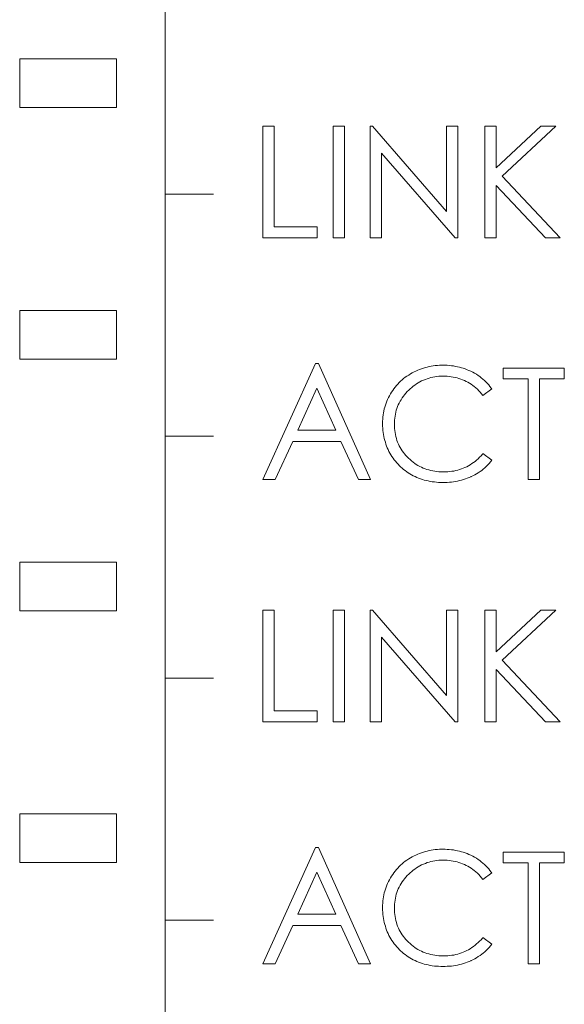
# Model space of a CAD drawing. Extents: x 0 to 555, y 0 to 389.
# Tile 24 of 32: x 196.99 to 202.61, y 250.28 to 260.45. Entities that reach past the tile are written whole.
import ezdxf

# ---------------------------------------------------------------- set-up
doc = ezdxf.new("R2010")
doc.units = 0
doc.header["$LTSCALE"] = 23.1
doc.header["$MEASUREMENT"] = 0
doc.layers.get('0').update_dxf_attribs({"linetype": 'CONTINUOUS'})

msp = doc.modelspace()

# ---------------------------------------------------------------- linework, layer by layer
at = {"lineweight": 5}
for p, q in [((198.486, 226.747), (198.486, 283.947)), ((196.986, 260.045), (196.986, 259.545)), ((197.986, 260.045), (196.986, 260.045)), ((197.986, 259.545), (197.986, 260.045)), ((196.986, 259.545), (197.986, 259.545)), ((199.614, 259.352), (199.497, 259.352)), ((199.497, 259.352), (199.497, 258.198)), ((199.614, 258.309), (199.614, 259.352)), ((200.222, 259.352), (200.338, 259.352)), ((200.222, 258.198), (200.222, 259.352)), ((200.338, 259.352), (200.338, 258.198)), ((200.628, 259.352), (200.603, 259.352)), ((200.603, 259.352), (200.603, 258.198)), ((201.394, 258.468), (200.628, 259.352)), ((201.508, 259.352), (201.394, 259.352)), ((201.394, 259.352), (201.394, 258.468)), ((201.508, 258.198), (201.508, 259.352)), ((201.907, 259.352), (201.789, 259.352)), ((201.789, 259.352), (201.789, 258.198)), ((201.907, 258.92), (201.907, 259.352)), ((202.366, 259.352), (201.907, 258.92)), ((201.968, 258.835), (202.522, 259.352)), ((202.522, 259.352), (202.366, 259.352)), ((200.721, 258.198), (200.721, 259.071)), ((200.721, 259.071), (201.482, 258.198)), ((202.565, 258.198), (201.968, 258.835)), ((201.907, 258.198), (201.907, 258.737)), ((201.907, 258.737), (202.413, 258.198)), ((198.486, 258.647), (198.986, 258.647)), ((200.057, 258.309), (199.614, 258.309)), ((200.057, 258.198), (200.057, 258.309)), ((199.497, 258.198), (200.057, 258.198)), ((200.338, 258.198), (200.222, 258.198)), ((200.603, 258.198), (200.721, 258.198)), ((201.482, 258.198), (201.508, 258.198)), ((201.789, 258.198), (201.907, 258.198)), ((202.413, 258.198), (202.565, 258.198)), ((197.986, 257.445), (196.986, 257.445)), ((196.986, 257.445), (196.986, 256.945)), ((197.986, 256.945), (197.986, 257.445)), ((196.986, 256.945), (197.986, 256.945)), ((200.041, 256.898), (199.497, 255.699)), ((200.07, 256.898), (200.041, 256.898)), ((200.608, 255.699), (200.07, 256.898)), ((201.134, 256.844), (201.115, 256.837)), ((201.154, 256.851), (201.134, 256.844)), ((201.174, 256.857), (201.154, 256.851)), ((201.194, 256.862), (201.174, 256.857)), ((201.214, 256.867), (201.194, 256.862)), ((201.235, 256.871), (201.214, 256.867)), ((201.256, 256.874), (201.235, 256.871)), ((201.277, 256.877), (201.256, 256.874)), ((201.299, 256.879), (201.277, 256.877)), ((201.321, 256.88), (201.299, 256.879)), ((201.343, 256.881), (201.321, 256.88)), ((201.355, 256.881), (201.343, 256.881)), ((201.378, 256.88), (201.355, 256.881)), ((201.4, 256.88), (201.378, 256.88)), ((201.421, 256.878), (201.4, 256.88)), ((201.443, 256.876), (201.421, 256.878)), ((201.464, 256.873), (201.443, 256.876)), ((201.485, 256.869), (201.464, 256.873)), ((201.506, 256.865), (201.485, 256.869)), ((201.526, 256.86), (201.506, 256.865)), ((201.546, 256.855), (201.526, 256.86)), ((201.566, 256.849), (201.546, 256.855)), ((201.586, 256.842), (201.566, 256.849)), ((201.605, 256.835), (201.586, 256.842)), ((202.609, 256.852), (201.976, 256.852)), ((201.976, 256.852), (201.976, 256.739)), ((202.609, 256.739), (202.609, 256.852)), ((200.95, 256.743), (200.934, 256.73)), ((200.967, 256.756), (200.95, 256.743)), ((200.984, 256.768), (200.967, 256.756)), ((201.002, 256.78), (200.984, 256.768)), ((201.021, 256.792), (201.002, 256.78)), ((201.039, 256.802), (201.021, 256.792)), ((201.058, 256.812), (201.039, 256.802)), ((201.076, 256.821), (201.058, 256.812)), ((201.095, 256.829), (201.076, 256.821)), ((201.115, 256.837), (201.095, 256.829)), ((201.174, 256.735), (201.193, 256.742)), ((201.193, 256.742), (201.212, 256.748)), ((201.212, 256.748), (201.232, 256.753)), ((201.232, 256.753), (201.252, 256.758)), ((201.252, 256.758), (201.272, 256.762)), ((201.272, 256.762), (201.293, 256.765)), ((201.293, 256.765), (201.314, 256.767)), ((201.314, 256.767), (201.335, 256.768)), ((201.335, 256.768), (201.357, 256.768)), ((201.357, 256.768), (201.378, 256.768)), ((201.378, 256.768), (201.4, 256.767)), ((201.4, 256.767), (201.421, 256.765)), ((201.421, 256.765), (201.441, 256.762)), ((201.441, 256.762), (201.462, 256.759)), ((201.462, 256.759), (201.482, 256.755)), ((201.482, 256.755), (201.502, 256.75)), ((201.502, 256.75), (201.521, 256.744)), ((201.521, 256.744), (201.54, 256.738)), ((201.624, 256.827), (201.605, 256.835)), ((201.643, 256.819), (201.624, 256.827)), ((201.644, 256.818), (201.643, 256.819)), ((201.664, 256.808), (201.644, 256.818)), ((201.682, 256.798), (201.664, 256.808)), ((201.701, 256.787), (201.682, 256.798)), ((201.718, 256.776), (201.701, 256.787)), ((201.736, 256.764), (201.718, 256.776)), ((201.752, 256.751), (201.736, 256.764)), ((201.769, 256.738), (201.752, 256.751)), ((199.858, 256.209), (200.055, 256.643)), ((200.055, 256.643), (200.251, 256.209)), ((200.862, 256.655), (200.849, 256.638)), ((200.875, 256.671), (200.862, 256.655)), ((200.889, 256.686), (200.875, 256.671)), ((200.904, 256.701), (200.889, 256.686)), ((200.919, 256.716), (200.904, 256.701)), ((200.934, 256.73), (200.919, 256.716)), ((201.016, 256.636), (201.033, 256.65)), ((201.033, 256.65), (201.049, 256.664)), ((201.049, 256.664), (201.066, 256.676)), ((201.066, 256.676), (201.083, 256.688)), ((201.083, 256.688), (201.1, 256.699)), ((201.1, 256.699), (201.118, 256.709)), ((201.118, 256.709), (201.136, 256.719)), ((201.136, 256.719), (201.155, 256.727)), ((201.155, 256.727), (201.174, 256.735)), ((201.54, 256.738), (201.558, 256.731)), ((201.558, 256.731), (201.577, 256.723)), ((201.577, 256.723), (201.595, 256.714)), ((201.595, 256.714), (201.612, 256.705)), ((201.612, 256.705), (201.63, 256.695)), ((201.63, 256.695), (201.646, 256.684)), ((201.646, 256.684), (201.663, 256.672)), ((201.663, 256.672), (201.679, 256.66)), ((201.679, 256.66), (201.695, 256.646)), ((201.695, 256.646), (201.711, 256.632)), ((201.784, 256.724), (201.769, 256.738)), ((201.799, 256.709), (201.784, 256.724)), ((201.814, 256.694), (201.799, 256.709)), ((201.828, 256.678), (201.814, 256.694)), ((201.841, 256.662), (201.828, 256.678)), ((201.854, 256.645), (201.841, 256.662)), ((201.859, 256.638), (201.854, 256.645)), ((201.976, 256.739), (202.235, 256.739)), ((202.235, 256.739), (202.235, 255.699)), ((202.352, 256.739), (202.609, 256.739)), ((202.352, 255.699), (202.352, 256.739)), ((200.794, 256.547), (200.785, 256.528)), ((200.803, 256.565), (200.794, 256.547)), ((200.814, 256.584), (200.803, 256.565)), ((200.815, 256.585), (200.814, 256.584)), ((200.825, 256.603), (200.815, 256.585)), ((200.837, 256.621), (200.825, 256.603)), ((200.849, 256.638), (200.837, 256.621)), ((200.924, 256.525), (200.935, 256.543)), ((200.935, 256.543), (200.947, 256.56)), ((200.947, 256.56), (200.96, 256.576)), ((200.96, 256.576), (200.974, 256.592)), ((200.974, 256.592), (200.988, 256.608)), ((200.988, 256.608), (201.004, 256.624)), ((201.004, 256.624), (201.016, 256.636)), ((201.711, 256.632), (201.726, 256.618)), ((201.726, 256.618), (201.741, 256.602)), ((201.741, 256.602), (201.755, 256.586)), ((201.755, 256.586), (201.769, 256.569)), ((201.769, 256.569), (201.859, 256.638)), ((200.756, 256.449), (200.75, 256.429)), ((200.762, 256.469), (200.756, 256.449)), ((200.769, 256.489), (200.762, 256.469)), ((200.776, 256.508), (200.769, 256.489)), ((200.785, 256.528), (200.776, 256.508)), ((200.881, 256.434), (200.888, 256.453)), ((200.888, 256.453), (200.895, 256.472)), ((200.895, 256.472), (200.904, 256.49)), ((200.904, 256.49), (200.914, 256.508)), ((200.914, 256.508), (200.924, 256.525)), ((200.736, 256.346), (200.734, 256.325)), ((200.738, 256.367), (200.736, 256.346)), ((200.742, 256.388), (200.738, 256.367)), ((200.746, 256.408), (200.742, 256.388)), ((200.75, 256.429), (200.746, 256.408)), ((200.856, 256.313), (200.858, 256.334)), ((200.858, 256.334), (200.861, 256.355)), ((200.861, 256.355), (200.865, 256.375)), ((200.865, 256.375), (200.869, 256.395)), ((200.869, 256.395), (200.874, 256.415)), ((200.874, 256.415), (200.881, 256.434)), ((200.734, 256.325), (200.733, 256.303)), ((200.733, 256.303), (200.733, 256.282)), ((200.733, 256.282), (200.733, 256.275)), ((200.733, 256.275), (200.733, 256.252)), ((200.733, 256.252), (200.734, 256.23)), ((200.855, 256.291), (200.856, 256.313)), ((200.855, 256.272), (200.855, 256.291)), ((200.855, 256.25), (200.855, 256.272)), ((200.856, 256.228), (200.855, 256.25)), ((198.486, 256.147), (198.986, 256.147)), ((200.251, 256.209), (199.858, 256.209)), ((200.734, 256.23), (200.736, 256.208)), ((200.736, 256.208), (200.739, 256.187)), ((200.739, 256.187), (200.742, 256.166)), ((200.742, 256.166), (200.745, 256.145)), ((200.745, 256.145), (200.75, 256.124)), ((200.858, 256.206), (200.856, 256.228)), ((200.861, 256.185), (200.858, 256.206)), ((200.865, 256.165), (200.861, 256.185)), ((200.869, 256.144), (200.865, 256.165)), ((200.875, 256.124), (200.869, 256.144)), ((199.625, 255.699), (199.805, 256.092)), ((199.805, 256.092), (200.303, 256.092)), ((200.303, 256.092), (200.484, 255.699)), ((200.75, 256.124), (200.755, 256.104)), ((200.755, 256.104), (200.761, 256.085)), ((200.761, 256.085), (200.767, 256.065)), ((200.767, 256.065), (200.774, 256.046)), ((200.774, 256.046), (200.781, 256.027)), ((200.881, 256.105), (200.875, 256.124)), ((200.888, 256.086), (200.881, 256.105)), ((200.896, 256.067), (200.888, 256.086)), ((200.904, 256.049), (200.896, 256.067)), ((200.914, 256.031), (200.904, 256.049)), ((200.924, 256.014), (200.914, 256.031)), ((200.781, 256.027), (200.79, 256.009)), ((200.79, 256.009), (200.798, 255.991)), ((200.798, 255.991), (200.808, 255.973)), ((200.808, 255.973), (200.818, 255.956)), ((200.818, 255.956), (200.829, 255.938)), ((200.829, 255.938), (200.841, 255.922)), ((200.935, 255.997), (200.924, 256.014)), ((200.947, 255.98), (200.935, 255.997)), ((200.96, 255.964), (200.947, 255.98)), ((200.973, 255.948), (200.96, 255.964)), ((200.988, 255.933), (200.973, 255.948)), ((201.001, 255.92), (200.988, 255.933)), ((201.734, 255.93), (201.719, 255.915)), ((201.749, 255.946), (201.734, 255.93)), ((201.764, 255.962), (201.749, 255.946)), ((201.769, 255.968), (201.764, 255.962)), ((201.859, 255.899), (201.769, 255.968)), ((200.841, 255.922), (200.853, 255.905)), ((200.853, 255.905), (200.865, 255.889)), ((200.865, 255.889), (200.879, 255.874)), ((200.879, 255.874), (200.893, 255.858)), ((200.893, 255.858), (200.908, 255.843)), ((200.908, 255.843), (200.919, 255.832)), ((200.919, 255.832), (200.934, 255.818)), ((201.016, 255.906), (201.001, 255.92)), ((201.032, 255.892), (201.016, 255.906)), ((201.048, 255.879), (201.032, 255.892)), ((201.064, 255.867), (201.048, 255.879)), ((201.081, 255.856), (201.064, 255.867)), ((201.098, 255.845), (201.081, 255.856)), ((201.116, 255.836), (201.098, 255.845)), ((201.134, 255.827), (201.116, 255.836)), ((201.152, 255.819), (201.134, 255.827)), ((201.602, 255.833), (201.583, 255.825)), ((201.619, 255.843), (201.602, 255.833)), ((201.637, 255.853), (201.619, 255.843)), ((201.654, 255.864), (201.637, 255.853)), ((201.67, 255.876), (201.654, 255.864)), ((201.687, 255.888), (201.67, 255.876)), ((201.703, 255.901), (201.687, 255.888)), ((201.719, 255.915), (201.703, 255.901)), ((201.788, 255.821), (201.803, 255.836)), ((201.803, 255.836), (201.818, 255.851)), ((201.818, 255.851), (201.832, 255.866)), ((201.832, 255.866), (201.846, 255.882)), ((201.846, 255.882), (201.859, 255.899)), ((200.934, 255.818), (200.949, 255.805)), ((200.949, 255.805), (200.965, 255.793)), ((200.965, 255.793), (200.982, 255.781)), ((200.982, 255.781), (200.998, 255.769)), ((200.998, 255.769), (201.015, 255.758)), ((201.015, 255.758), (201.032, 255.748)), ((201.032, 255.748), (201.05, 255.739)), ((201.05, 255.739), (201.068, 255.73)), ((201.068, 255.73), (201.086, 255.721)), ((201.171, 255.811), (201.152, 255.819)), ((201.191, 255.804), (201.171, 255.811)), ((201.21, 255.799), (201.191, 255.804)), ((201.23, 255.794), (201.21, 255.799)), ((201.251, 255.789), (201.23, 255.794)), ((201.272, 255.786), (201.251, 255.789)), ((201.293, 255.783), (201.272, 255.786)), ((201.315, 255.781), (201.293, 255.783)), ((201.337, 255.779), (201.315, 255.781)), ((201.359, 255.779), (201.337, 255.779)), ((201.363, 255.779), (201.359, 255.779)), ((201.385, 255.779), (201.363, 255.779)), ((201.406, 255.78), (201.385, 255.779)), ((201.427, 255.782), (201.406, 255.78)), ((201.448, 255.785), (201.427, 255.782)), ((201.468, 255.788), (201.448, 255.785)), ((201.488, 255.792), (201.468, 255.788)), ((201.508, 255.797), (201.488, 255.792)), ((201.527, 255.803), (201.508, 255.797)), ((201.546, 255.809), (201.527, 255.803)), ((201.565, 255.817), (201.546, 255.809)), ((201.583, 255.825), (201.565, 255.817)), ((201.625, 255.721), (201.644, 255.729)), ((201.644, 255.729), (201.646, 255.73)), ((201.646, 255.73), (201.666, 255.739)), ((201.666, 255.739), (201.685, 255.749)), ((201.685, 255.749), (201.703, 255.76)), ((201.703, 255.76), (201.721, 255.771)), ((201.721, 255.771), (201.739, 255.782)), ((201.739, 255.782), (201.756, 255.795)), ((201.756, 255.795), (201.772, 255.808)), ((201.772, 255.808), (201.788, 255.821)), ((199.497, 255.699), (199.625, 255.699)), ((200.484, 255.699), (200.608, 255.699)), ((201.086, 255.721), (201.105, 255.714)), ((201.105, 255.714), (201.124, 255.707)), ((201.124, 255.707), (201.143, 255.7)), ((201.143, 255.7), (201.163, 255.694)), ((201.163, 255.694), (201.183, 255.689)), ((201.183, 255.689), (201.204, 255.685)), ((201.204, 255.685), (201.225, 255.681)), ((201.225, 255.681), (201.246, 255.677)), ((201.246, 255.677), (201.267, 255.675)), ((201.267, 255.675), (201.289, 255.672)), ((201.289, 255.672), (201.311, 255.671)), ((201.311, 255.671), (201.334, 255.67)), ((201.334, 255.67), (201.357, 255.67)), ((201.357, 255.67), (201.378, 255.67)), ((201.378, 255.67), (201.4, 255.671)), ((201.4, 255.671), (201.422, 255.672)), ((201.422, 255.672), (201.444, 255.674)), ((201.444, 255.674), (201.465, 255.677)), ((201.465, 255.677), (201.486, 255.68)), ((201.486, 255.68), (201.507, 255.684)), ((201.507, 255.684), (201.527, 255.689)), ((201.527, 255.689), (201.547, 255.694)), ((201.547, 255.694), (201.567, 255.7)), ((201.567, 255.7), (201.587, 255.706)), ((201.587, 255.706), (201.606, 255.713)), ((201.606, 255.713), (201.625, 255.721)), ((202.235, 255.699), (202.352, 255.699)), ((197.986, 254.845), (196.986, 254.845)), ((196.986, 254.845), (196.986, 254.345)), ((197.986, 254.345), (197.986, 254.845)), ((196.986, 254.345), (197.986, 254.345)), ((199.614, 254.352), (199.497, 254.352)), ((199.497, 254.352), (199.497, 253.198)), ((199.614, 253.309), (199.614, 254.352)), ((200.222, 254.352), (200.338, 254.352)), ((200.222, 253.198), (200.222, 254.352)), ((200.338, 254.352), (200.338, 253.198)), ((200.628, 254.352), (200.603, 254.352)), ((200.603, 254.352), (200.603, 253.198)), ((201.394, 253.468), (200.628, 254.352)), ((201.508, 254.352), (201.394, 254.352)), ((201.394, 254.352), (201.394, 253.468)), ((201.508, 253.198), (201.508, 254.352)), ((201.907, 254.352), (201.789, 254.352)), ((201.789, 254.352), (201.789, 253.198)), ((201.907, 253.92), (201.907, 254.352)), ((202.366, 254.352), (201.907, 253.92)), ((201.968, 253.835), (202.522, 254.352)), ((202.522, 254.352), (202.366, 254.352)), ((200.721, 254.071), (201.482, 253.198)), ((200.721, 253.198), (200.721, 254.071)), ((202.565, 253.198), (201.968, 253.835)), ((201.907, 253.737), (202.413, 253.198)), ((201.907, 253.198), (201.907, 253.737)), ((198.486, 253.647), (198.986, 253.647)), ((200.057, 253.309), (199.614, 253.309)), ((200.057, 253.198), (200.057, 253.309)), ((199.497, 253.198), (200.057, 253.198)), ((200.338, 253.198), (200.222, 253.198)), ((200.603, 253.198), (200.721, 253.198)), ((201.482, 253.198), (201.508, 253.198)), ((201.789, 253.198), (201.907, 253.198)), ((202.413, 253.198), (202.565, 253.198)), ((197.986, 252.245), (196.986, 252.245)), ((196.986, 252.245), (196.986, 251.745)), ((197.986, 251.745), (197.986, 252.245)), ((200.041, 251.898), (199.497, 250.698)), ((200.07, 251.898), (200.041, 251.898)), ((200.608, 250.698), (200.07, 251.898)), ((201.194, 251.862), (201.174, 251.857)), ((201.214, 251.867), (201.194, 251.862)), ((201.235, 251.871), (201.214, 251.867)), ((201.256, 251.874), (201.235, 251.871)), ((201.277, 251.877), (201.256, 251.874)), ((201.299, 251.879), (201.277, 251.877)), ((201.321, 251.88), (201.299, 251.879)), ((201.343, 251.881), (201.321, 251.88)), ((201.355, 251.881), (201.343, 251.881)), ((201.378, 251.88), (201.355, 251.881)), ((201.4, 251.879), (201.378, 251.88)), ((201.421, 251.878), (201.4, 251.879)), ((201.443, 251.876), (201.421, 251.878)), ((201.464, 251.873), (201.443, 251.876)), ((201.485, 251.869), (201.464, 251.873)), ((201.506, 251.865), (201.485, 251.869)), ((201.526, 251.86), (201.506, 251.865)), ((201.546, 251.855), (201.526, 251.86)), ((200.984, 251.768), (200.967, 251.756)), ((201.002, 251.78), (200.984, 251.768)), ((201.021, 251.791), (201.002, 251.78)), ((201.039, 251.802), (201.021, 251.791)), ((201.058, 251.812), (201.039, 251.802)), ((201.076, 251.821), (201.058, 251.812)), ((201.095, 251.829), (201.076, 251.821)), ((201.115, 251.837), (201.095, 251.829)), ((201.134, 251.844), (201.115, 251.837)), ((201.154, 251.851), (201.134, 251.844)), ((201.174, 251.857), (201.154, 251.851)), ((201.232, 251.754), (201.252, 251.758)), ((201.252, 251.758), (201.272, 251.762)), ((201.272, 251.762), (201.293, 251.765)), ((201.293, 251.765), (201.314, 251.767)), ((201.314, 251.767), (201.335, 251.768)), ((201.335, 251.768), (201.357, 251.768)), ((201.357, 251.768), (201.378, 251.768)), ((201.378, 251.768), (201.4, 251.767)), ((201.4, 251.767), (201.421, 251.765)), ((201.421, 251.765), (201.441, 251.762)), ((201.441, 251.762), (201.462, 251.759)), ((201.462, 251.759), (201.482, 251.755)), ((201.566, 251.849), (201.546, 251.855)), ((201.586, 251.842), (201.566, 251.849)), ((201.605, 251.835), (201.586, 251.842)), ((201.624, 251.827), (201.605, 251.835)), ((201.643, 251.819), (201.624, 251.827)), ((201.644, 251.818), (201.643, 251.819)), ((201.664, 251.808), (201.644, 251.818)), ((201.682, 251.798), (201.664, 251.808)), ((201.701, 251.787), (201.682, 251.798)), ((201.718, 251.776), (201.701, 251.787)), ((201.736, 251.764), (201.718, 251.776)), ((201.752, 251.751), (201.736, 251.764)), ((202.609, 251.852), (201.976, 251.852)), ((201.976, 251.852), (201.976, 251.739)), ((202.609, 251.739), (202.609, 251.852)), ((196.986, 251.745), (197.986, 251.745)), ((200.862, 251.655), (200.849, 251.638)), ((200.875, 251.671), (200.862, 251.655)), ((200.889, 251.686), (200.875, 251.671)), ((200.904, 251.701), (200.889, 251.686)), ((200.919, 251.716), (200.904, 251.701)), ((200.934, 251.73), (200.919, 251.716)), ((200.95, 251.743), (200.934, 251.73)), ((200.967, 251.756), (200.95, 251.743)), ((201.033, 251.65), (201.049, 251.664)), ((201.049, 251.664), (201.066, 251.676)), ((201.066, 251.676), (201.083, 251.688)), ((201.083, 251.688), (201.1, 251.699)), ((201.1, 251.699), (201.118, 251.709)), ((201.118, 251.709), (201.136, 251.719)), ((201.136, 251.719), (201.155, 251.727)), ((201.155, 251.727), (201.174, 251.735)), ((201.174, 251.735), (201.193, 251.742)), ((201.193, 251.742), (201.212, 251.748)), ((201.212, 251.748), (201.232, 251.754)), ((201.482, 251.755), (201.502, 251.75)), ((201.502, 251.75), (201.521, 251.744)), ((201.521, 251.744), (201.54, 251.738)), ((201.54, 251.738), (201.558, 251.731)), ((201.558, 251.731), (201.577, 251.723)), ((201.577, 251.723), (201.595, 251.714)), ((201.595, 251.714), (201.612, 251.705)), ((201.612, 251.705), (201.63, 251.695)), ((201.63, 251.695), (201.646, 251.684)), ((201.646, 251.684), (201.663, 251.672)), ((201.663, 251.672), (201.679, 251.66)), ((201.679, 251.66), (201.695, 251.646)), ((201.769, 251.738), (201.752, 251.751)), ((201.784, 251.724), (201.769, 251.738)), ((201.799, 251.709), (201.784, 251.724)), ((201.814, 251.694), (201.799, 251.709)), ((201.828, 251.678), (201.814, 251.694)), ((201.841, 251.662), (201.828, 251.678)), ((201.854, 251.645), (201.841, 251.662)), ((201.976, 251.739), (202.235, 251.739)), ((202.235, 251.739), (202.235, 250.698)), ((202.352, 251.739), (202.609, 251.739)), ((202.352, 250.698), (202.352, 251.739)), ((199.858, 251.209), (200.055, 251.643)), ((200.055, 251.643), (200.251, 251.209)), ((200.803, 251.565), (200.794, 251.547)), ((200.814, 251.584), (200.803, 251.565)), ((200.815, 251.585), (200.814, 251.584)), ((200.825, 251.603), (200.815, 251.585)), ((200.837, 251.621), (200.825, 251.603)), ((200.849, 251.638), (200.837, 251.621)), ((200.935, 251.543), (200.947, 251.56)), ((200.947, 251.56), (200.96, 251.576)), ((200.96, 251.576), (200.974, 251.592)), ((200.974, 251.592), (200.988, 251.608)), ((200.988, 251.608), (201.004, 251.624)), ((201.004, 251.624), (201.016, 251.636)), ((201.016, 251.636), (201.033, 251.65)), ((201.695, 251.646), (201.711, 251.632)), ((201.711, 251.632), (201.726, 251.618)), ((201.726, 251.618), (201.741, 251.602)), ((201.741, 251.602), (201.755, 251.586)), ((201.755, 251.586), (201.769, 251.569)), ((201.769, 251.569), (201.859, 251.638)), ((201.859, 251.638), (201.854, 251.645)), ((200.762, 251.469), (200.756, 251.449)), ((200.769, 251.489), (200.762, 251.469)), ((200.776, 251.508), (200.769, 251.489)), ((200.785, 251.527), (200.776, 251.508)), ((200.794, 251.547), (200.785, 251.527)), ((200.881, 251.434), (200.888, 251.453)), ((200.888, 251.453), (200.895, 251.472)), ((200.895, 251.472), (200.904, 251.49)), ((200.904, 251.49), (200.914, 251.508)), ((200.914, 251.508), (200.924, 251.526)), ((200.924, 251.526), (200.935, 251.543)), ((200.738, 251.367), (200.736, 251.346)), ((200.742, 251.388), (200.738, 251.367)), ((200.746, 251.408), (200.742, 251.388)), ((200.75, 251.429), (200.746, 251.408)), ((200.756, 251.449), (200.75, 251.429)), ((200.858, 251.334), (200.861, 251.355)), ((200.861, 251.355), (200.865, 251.375)), ((200.865, 251.375), (200.869, 251.395)), ((200.869, 251.395), (200.874, 251.415)), ((200.874, 251.415), (200.881, 251.434)), ((200.734, 251.325), (200.733, 251.303)), ((200.733, 251.303), (200.733, 251.282)), ((200.733, 251.282), (200.733, 251.275)), ((200.733, 251.275), (200.733, 251.252)), ((200.733, 251.252), (200.734, 251.23)), ((200.736, 251.346), (200.734, 251.325)), ((200.855, 251.291), (200.856, 251.313)), ((200.855, 251.272), (200.855, 251.291)), ((200.855, 251.25), (200.855, 251.272)), ((200.856, 251.228), (200.855, 251.25)), ((200.856, 251.313), (200.858, 251.334)), ((198.486, 251.147), (198.986, 251.147)), ((200.251, 251.209), (199.858, 251.209)), ((200.734, 251.23), (200.736, 251.208)), ((200.736, 251.208), (200.739, 251.187)), ((200.739, 251.187), (200.742, 251.166)), ((200.742, 251.166), (200.745, 251.145)), ((200.858, 251.206), (200.856, 251.228)), ((200.861, 251.185), (200.858, 251.206)), ((200.865, 251.165), (200.861, 251.185)), ((200.869, 251.144), (200.865, 251.165)), ((199.625, 250.698), (199.805, 251.092)), ((199.805, 251.092), (200.303, 251.092)), ((200.303, 251.092), (200.484, 250.698)), ((200.745, 251.145), (200.75, 251.125)), ((200.75, 251.125), (200.755, 251.104)), ((200.755, 251.104), (200.761, 251.085)), ((200.761, 251.085), (200.767, 251.065)), ((200.767, 251.065), (200.774, 251.046)), ((200.774, 251.046), (200.781, 251.027)), ((200.875, 251.124), (200.869, 251.144)), ((200.881, 251.105), (200.875, 251.124)), ((200.888, 251.086), (200.881, 251.105)), ((200.896, 251.067), (200.888, 251.086)), ((200.904, 251.049), (200.896, 251.067)), ((200.914, 251.031), (200.904, 251.049)), ((200.781, 251.027), (200.79, 251.009)), ((200.79, 251.009), (200.798, 250.991)), ((200.798, 250.991), (200.808, 250.973)), ((200.808, 250.973), (200.818, 250.956)), ((200.818, 250.956), (200.829, 250.939)), ((200.924, 251.014), (200.914, 251.031)), ((200.935, 250.997), (200.924, 251.014)), ((200.947, 250.98), (200.935, 250.997)), ((200.96, 250.964), (200.947, 250.98)), ((200.973, 250.948), (200.96, 250.964)), ((200.988, 250.933), (200.973, 250.948)), ((201.749, 250.946), (201.734, 250.93)), ((201.764, 250.962), (201.749, 250.946)), ((201.769, 250.968), (201.764, 250.962)), ((201.859, 250.899), (201.769, 250.968)), ((200.829, 250.939), (200.841, 250.922)), ((200.841, 250.922), (200.853, 250.905)), ((200.853, 250.905), (200.865, 250.889)), ((200.865, 250.889), (200.879, 250.873)), ((200.879, 250.873), (200.893, 250.858)), ((200.893, 250.858), (200.908, 250.843)), ((200.908, 250.843), (200.919, 250.832)), ((201.001, 250.92), (200.988, 250.933)), ((201.016, 250.906), (201.001, 250.92)), ((201.032, 250.892), (201.016, 250.906)), ((201.048, 250.879), (201.032, 250.892)), ((201.064, 250.867), (201.048, 250.879)), ((201.081, 250.856), (201.064, 250.867)), ((201.098, 250.846), (201.081, 250.856)), ((201.116, 250.836), (201.098, 250.846)), ((201.619, 250.843), (201.602, 250.833)), ((201.637, 250.853), (201.619, 250.843)), ((201.654, 250.864), (201.637, 250.853)), ((201.67, 250.876), (201.654, 250.864)), ((201.687, 250.888), (201.67, 250.876)), ((201.703, 250.902), (201.687, 250.888)), ((201.719, 250.916), (201.703, 250.902)), ((201.734, 250.93), (201.719, 250.916)), ((201.803, 250.836), (201.818, 250.851)), ((201.818, 250.851), (201.832, 250.866)), ((201.832, 250.866), (201.846, 250.882)), ((201.846, 250.882), (201.859, 250.899)), ((200.919, 250.832), (200.934, 250.818)), ((200.934, 250.818), (200.949, 250.805)), ((200.949, 250.805), (200.965, 250.793)), ((200.965, 250.793), (200.982, 250.781)), ((200.982, 250.781), (200.998, 250.769)), ((200.998, 250.769), (201.015, 250.758)), ((201.015, 250.758), (201.032, 250.748)), ((201.032, 250.748), (201.05, 250.739)), ((201.134, 250.827), (201.116, 250.836)), ((201.152, 250.819), (201.134, 250.827)), ((201.171, 250.811), (201.152, 250.819)), ((201.191, 250.805), (201.171, 250.811)), ((201.21, 250.799), (201.191, 250.805)), ((201.23, 250.793), (201.21, 250.799)), ((201.251, 250.789), (201.23, 250.793)), ((201.272, 250.786), (201.251, 250.789)), ((201.293, 250.783), (201.272, 250.786)), ((201.315, 250.781), (201.293, 250.783)), ((201.337, 250.779), (201.315, 250.781)), ((201.359, 250.779), (201.337, 250.779)), ((201.363, 250.779), (201.359, 250.779)), ((201.385, 250.779), (201.363, 250.779)), ((201.406, 250.78), (201.385, 250.779)), ((201.427, 250.782), (201.406, 250.78)), ((201.448, 250.785), (201.427, 250.782)), ((201.468, 250.788), (201.448, 250.785)), ((201.488, 250.792), (201.468, 250.788)), ((201.508, 250.797), (201.488, 250.792)), ((201.527, 250.803), (201.508, 250.797)), ((201.546, 250.81), (201.527, 250.803)), ((201.565, 250.817), (201.546, 250.81)), ((201.583, 250.825), (201.565, 250.817)), ((201.602, 250.833), (201.583, 250.825)), ((201.646, 250.73), (201.666, 250.739)), ((201.666, 250.739), (201.685, 250.749)), ((201.685, 250.749), (201.703, 250.759)), ((201.703, 250.759), (201.721, 250.771)), ((201.721, 250.771), (201.739, 250.782)), ((201.739, 250.782), (201.756, 250.795)), ((201.756, 250.795), (201.772, 250.808)), ((201.772, 250.808), (201.788, 250.821)), ((201.788, 250.821), (201.803, 250.836)), ((199.497, 250.698), (199.625, 250.698)), ((200.484, 250.698), (200.608, 250.698)), ((201.05, 250.739), (201.068, 250.73)), ((201.068, 250.73), (201.086, 250.722)), ((201.086, 250.722), (201.105, 250.714)), ((201.105, 250.714), (201.124, 250.707)), ((201.124, 250.707), (201.143, 250.7)), ((201.143, 250.7), (201.163, 250.694)), ((201.163, 250.694), (201.183, 250.689)), ((201.183, 250.689), (201.204, 250.685)), ((201.204, 250.685), (201.225, 250.681)), ((201.225, 250.681), (201.246, 250.677)), ((201.246, 250.677), (201.267, 250.674)), ((201.267, 250.674), (201.289, 250.672)), ((201.289, 250.672), (201.311, 250.671)), ((201.311, 250.671), (201.334, 250.67)), ((201.334, 250.67), (201.357, 250.67)), ((201.357, 250.67), (201.378, 250.67)), ((201.378, 250.67), (201.4, 250.671)), ((201.4, 250.671), (201.422, 250.672)), ((201.422, 250.672), (201.444, 250.674)), ((201.444, 250.674), (201.465, 250.677)), ((201.465, 250.677), (201.486, 250.68)), ((201.486, 250.68), (201.507, 250.684)), ((201.507, 250.684), (201.527, 250.689)), ((201.527, 250.689), (201.547, 250.694)), ((201.547, 250.694), (201.567, 250.7)), ((201.567, 250.7), (201.587, 250.706)), ((201.587, 250.706), (201.606, 250.713)), ((201.606, 250.713), (201.625, 250.721)), ((201.625, 250.721), (201.644, 250.729)), ((201.644, 250.729), (201.646, 250.73)), ((202.235, 250.698), (202.352, 250.698))]:
    msp.add_line(p, q, dxfattribs=at)

doc.saveas('drawing.dxf')
